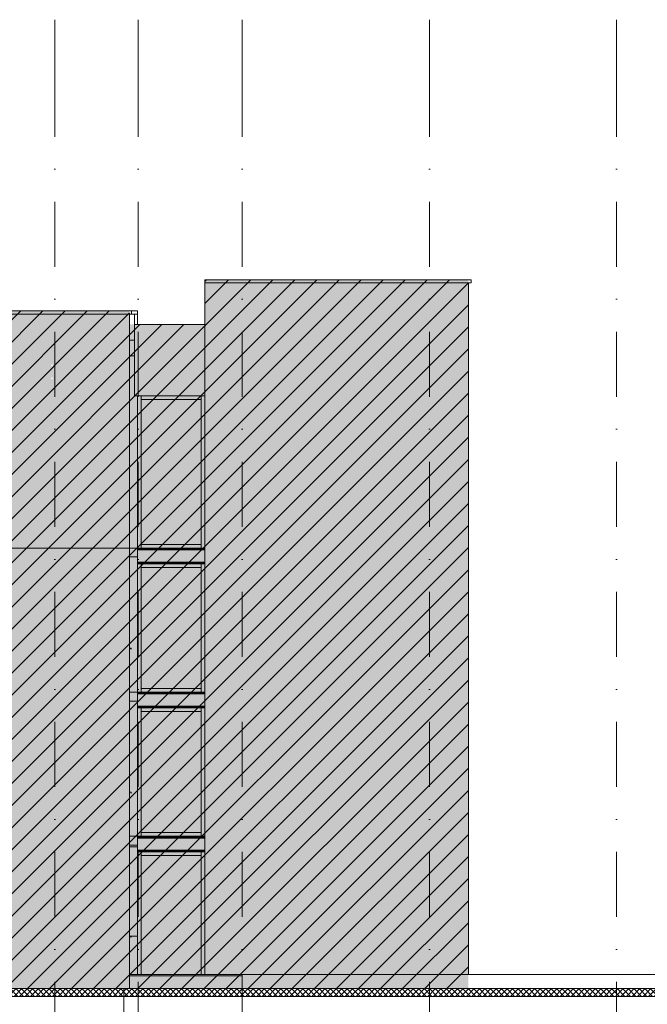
# Model space of a CAD drawing. Header units: millimetres. Extents: x -194 to 1012562, y 0 to 44349.
# Tile 60 of 97: x 188574 to 200639, y 17300 to 36230. Entities that reach past the tile are written whole.
import ezdxf
from ezdxf.enums import TextEntityAlignment as Align

# ---------------------------------------------------------------- set-up
doc = ezdxf.new("R2010")
doc.units = ezdxf.units.MM
doc.header["$MEASUREMENT"] = 0
doc.linetypes.add('streep-punt', pattern=[2500, 1250, -625, 0, -625])
for name, color, linetype in [('21_0 NC Buitenwanden', 7, 'Continuous'), ('23 Vloeren', 7, 'Continuous'), ('23 Vloeren Laagscheidingslijnen', 7, 'Continuous'), ('47 Dakafwerking', 7, 'Continuous'), ('New_0 2D arcering', 7, 'Continuous'), ('New_27 Daken', 7, 'Continuous'), ('New_27 Daken Doorsnede-arcering', 7, 'Continuous'), ('New_27 Daken Laagscheidingslijnen', 7, 'Continuous'), ('New_65 WBDBO', 7, 'Continuous'), ('New_I-WALL-____-OTLN.IFC Model', 7, 'Continuous'), ('New_IFC Appartementen', 7, 'Continuous'), ('Stramien', 7, 'Continuous')]:
    doc.layers.add(name, color=color, linetype=linetype)
doc.styles.add('GENERATED_STYLE_1', font='arial.ttf')
doc.linetypes.add('BRA - WBDBO  60', pattern='A,0,[1,DO.114 Doorsnedes1.Shx,S=27.777778,R=0,X=0,Y=-1.22125e-15],-3500,0', length=3500)

# ---------------------------------------------------------------- blocks, each defined once
blk = doc.blocks.new('Section Element_711_1', base_point=(160449, 6300))
at = {"layer": '21_0 NC Buitenwanden', "color": 2, "linetype": 'Continuous', "lineweight": 0}
for p, q in [((180655, 23300), (180655, 20530)), ((190685, 20530), (190685, 23300))]:
    blk.add_line(p, q, dxfattribs=at)
blk = doc.blocks.new('Section Element_713_1', base_point=(160449, 6300))
at = {"layer": '21_0 NC Buitenwanden', "color": 2, "linetype": 'Continuous', "lineweight": 0}
for p, q in [((180655, 26070), (180655, 23300)), ((190685, 23300), (190685, 26070))]:
    blk.add_line(p, q, dxfattribs=at)
blk = doc.blocks.new('Section Element_715_1', base_point=(160449, 6300))
at = {"layer": '21_0 NC Buitenwanden', "color": 2, "linetype": 'Continuous', "lineweight": 0}
for p, q in [((190703, 18610), (190685, 18610)), ((190713, 18608), (190703, 18610)), ((190705, 18596), (190705, 18598)), ((190705, 18598), (190713, 18593)), ((190715, 18590), (190705, 18596)), ((190713, 18593), (190713, 18608)), ((190715, 18610), (190715, 18590)), ((190840, 18610), (190715, 18610))]:
    blk.add_line(p, q, dxfattribs=at)
blk = doc.blocks.new('Section Element_733_1', base_point=(160449, 6300))
at = {"layer": '21_0 NC Buitenwanden', "color": 2, "linetype": 'Continuous', "lineweight": 0}
for p in [(190685, 17850), (192849, 17604)]:
    blk.add_line(p, (192849, 17850), dxfattribs=at)
blk = doc.blocks.new('Section Element_745_1', base_point=(160449, 6300))
at = {"layer": '21_0 NC Buitenwanden', "color": 2, "linetype": 'Continuous', "lineweight": 0}
blk.add_line((190685, 20530), (190685, 17760), dxfattribs=at)
blk = doc.blocks.new('Section Element_747_1', base_point=(160449, 6300))
at = {"layer": '23 Vloeren Laagscheidingslijnen', "color": 2, "linetype": 'Continuous', "lineweight": 0, "flags": 128}
blk.add_lwpolyline([(218049, 17450), (159679, 17450), (159564, 17450)], dxfattribs=at)
blk = doc.blocks.new('Section Element_748_1', base_point=(160449, 6300))
at = {"layer": '21_0 NC Buitenwanden', "color": 2, "linetype": 'Continuous', "lineweight": 0}
blk.add_line((190685, 17760), (190685, 17604), dxfattribs=at)
blk = doc.blocks.new('Section Element_752_1', base_point=(160449, 6300))
at = {"layer": '23 Vloeren', "color": 1, "linetype": 'Continuous', "lineweight": 0}
blk.add_line((190685, 20330), (190840, 20330), dxfattribs=at)
blk = doc.blocks.new('Section Element_950_1', base_point=(160449, 6300))
at = {"layer": '47 Dakafwerking', "color": 2, "linetype": 'Continuous', "lineweight": 0}
blk.add_line((192849, 17875), (210849, 17875), dxfattribs=at)
blk = doc.blocks.new('Section Element_951_1', base_point=(160449, 6300))
at = {"layer": '47 Dakafwerking', "color": 2, "linetype": 'Continuous', "lineweight": 0}
for p, q in [((192489, 17875), (192849, 17875)), ((192849, 17875), (192849, 17850))]:
    blk.add_line(p, q, dxfattribs=at)
blk = doc.blocks.new('Section Element_952_1', base_point=(160449, 6300))
at = {"layer": '47 Dakafwerking', "color": 2, "linetype": 'Continuous', "lineweight": 0}
blk.add_line((192489, 17875), (190685, 17875), dxfattribs=at)
blk = doc.blocks.new('*X1160', base_point=(160449, 6300))
at = {"layer": 'New_27 Daken Doorsnede-arcering', "linetype": 'Continuous', "lineweight": 0, "true_color": 0x000000}
for points in [[(188649, 17602), (188799, 17602), (188799, 17604), (188649, 17604)], [(188949, 17602), (189099, 17602), (189099, 17604), (188949, 17604)], [(189249, 17602), (189399, 17602), (189399, 17604), (189249, 17604)], [(189549, 17602), (189699, 17602), (189699, 17604), (189549, 17604)], [(189849, 17602), (189999, 17602), (189999, 17604), (189849, 17604)], [(190149, 17602), (190299, 17602), (190299, 17604), (190149, 17604)], [(190449, 17602), (190599, 17602), (190599, 17604), (190449, 17604)], [(190749, 17602), (190899, 17602), (190899, 17604), (190749, 17604)], [(191049, 17602), (191199, 17602), (191199, 17604), (191049, 17604)], [(191349, 17602), (191499, 17602), (191499, 17604), (191349, 17604)], [(191649, 17602), (191799, 17602), (191799, 17604), (191649, 17604)], [(191949, 17602), (192099, 17602), (192099, 17604), (191949, 17604)], [(192249, 17602), (192399, 17602), (192399, 17604), (192249, 17604)], [(192549, 17602), (192699, 17602), (192699, 17604), (192549, 17604)], [(192849, 17602), (192999, 17602), (192999, 17604), (192849, 17604)], [(193149, 17602), (193299, 17602), (193299, 17604), (193149, 17604)], [(193449, 17602), (193599, 17602), (193599, 17604), (193449, 17604)], [(193749, 17602), (193899, 17602), (193899, 17604), (193749, 17604)], [(194049, 17602), (194199, 17602), (194199, 17604), (194049, 17604)], [(194349, 17602), (194499, 17602), (194499, 17604), (194349, 17604)], [(194649, 17602), (194799, 17602), (194799, 17604), (194649, 17604)], [(194949, 17602), (195099, 17602), (195099, 17604), (194949, 17604)], [(195249, 17602), (195399, 17602), (195399, 17604), (195249, 17604)], [(195549, 17602), (195699, 17602), (195699, 17604), (195549, 17604)], [(195849, 17602), (195999, 17602), (195999, 17604), (195849, 17604)], [(196149, 17602), (196299, 17602), (196299, 17604), (196149, 17604)], [(196449, 17602), (196599, 17602), (196599, 17604), (196449, 17604)], [(196749, 17602), (196899, 17602), (196899, 17604), (196749, 17604)], [(197049, 17602), (197199, 17602), (197199, 17604), (197049, 17604)], [(197349, 17602), (197499, 17602), (197499, 17604), (197349, 17604)], [(197649, 17602), (197799, 17602), (197799, 17604), (197649, 17604)], [(197949, 17602), (198099, 17602), (198099, 17604), (197949, 17604)], [(198249, 17602), (198399, 17602), (198399, 17604), (198249, 17604)], [(198549, 17602), (198699, 17602), (198699, 17604), (198549, 17604)], [(198849, 17602), (198999, 17602), (198999, 17604), (198849, 17604)], [(199149, 17602), (199299, 17602), (199299, 17604), (199149, 17604)], [(199449, 17602), (199599, 17602), (199599, 17604), (199449, 17604)], [(199749, 17602), (199899, 17602), (199899, 17604), (199749, 17604)], [(200049, 17602), (200199, 17602), (200199, 17604), (200049, 17604)], [(200349, 17602), (200499, 17602), (200499, 17604), (200349, 17604)]]:
    blk.add_hatch(color=18, dxfattribs=at).paths.add_polyline_path(points)
blk = doc.blocks.new('*X1161', base_point=(160449, 6300))
at = {"layer": 'New_27 Daken Doorsnede-arcering', "linetype": 'Continuous', "lineweight": 0, "true_color": 0x000000}
for points in [[(188649, 17450), (188799, 17450), (188799, 17452), (188649, 17452)], [(188949, 17450), (189099, 17450), (189099, 17452), (188949, 17452)], [(189249, 17450), (189399, 17450), (189399, 17452), (189249, 17452)], [(189549, 17450), (189699, 17450), (189699, 17452), (189549, 17452)], [(189849, 17450), (189999, 17450), (189999, 17452), (189849, 17452)], [(190149, 17450), (190299, 17450), (190299, 17452), (190149, 17452)], [(190449, 17450), (190599, 17450), (190599, 17452), (190449, 17452)], [(190749, 17450), (190899, 17450), (190899, 17452), (190749, 17452)], [(191049, 17450), (191199, 17450), (191199, 17452), (191049, 17452)], [(191349, 17450), (191499, 17450), (191499, 17452), (191349, 17452)], [(191649, 17450), (191799, 17450), (191799, 17452), (191649, 17452)], [(191949, 17450), (192099, 17450), (192099, 17452), (191949, 17452)], [(192249, 17450), (192399, 17450), (192399, 17452), (192249, 17452)], [(192549, 17450), (192699, 17450), (192699, 17452), (192549, 17452)], [(192849, 17450), (192999, 17450), (192999, 17452), (192849, 17452)], [(193149, 17450), (193299, 17450), (193299, 17452), (193149, 17452)], [(193449, 17450), (193599, 17450), (193599, 17452), (193449, 17452)], [(193749, 17450), (193899, 17450), (193899, 17452), (193749, 17452)], [(194049, 17450), (194199, 17450), (194199, 17452), (194049, 17452)], [(194349, 17450), (194499, 17450), (194499, 17452), (194349, 17452)], [(194649, 17450), (194799, 17450), (194799, 17452), (194649, 17452)], [(194949, 17450), (195099, 17450), (195099, 17452), (194949, 17452)], [(195249, 17450), (195399, 17450), (195399, 17452), (195249, 17452)], [(195549, 17450), (195699, 17450), (195699, 17452), (195549, 17452)], [(195849, 17450), (195999, 17450), (195999, 17452), (195849, 17452)], [(196149, 17450), (196299, 17450), (196299, 17452), (196149, 17452)], [(196449, 17450), (196599, 17450), (196599, 17452), (196449, 17452)], [(196749, 17450), (196899, 17450), (196899, 17452), (196749, 17452)], [(197049, 17450), (197199, 17450), (197199, 17452), (197049, 17452)], [(197349, 17450), (197499, 17450), (197499, 17452), (197349, 17452)], [(197649, 17450), (197799, 17450), (197799, 17452), (197649, 17452)], [(197949, 17450), (198099, 17450), (198099, 17452), (197949, 17452)], [(198249, 17450), (198399, 17450), (198399, 17452), (198249, 17452)], [(198549, 17450), (198699, 17450), (198699, 17452), (198549, 17452)], [(198849, 17450), (198999, 17450), (198999, 17452), (198849, 17452)], [(199149, 17450), (199299, 17450), (199299, 17452), (199149, 17452)], [(199449, 17450), (199599, 17450), (199599, 17452), (199449, 17452)], [(199749, 17450), (199899, 17450), (199899, 17452), (199749, 17452)], [(200049, 17450), (200199, 17450), (200199, 17452), (200049, 17452)], [(200349, 17450), (200499, 17450), (200499, 17452), (200349, 17452)]]:
    blk.add_hatch(color=18, dxfattribs=at).paths.add_polyline_path(points)
blk = doc.blocks.new('Section Element_1136_1', base_point=(160449, 6300))
at = {"layer": 'New_27 Daken Doorsnede-arcering', "linetype": 'Continuous', "lineweight": 0, "true_color": 0x000000}
h = blk.add_hatch(dxfattribs=at)
h.set_pattern_fill('415_Isolatie_ruit_0001', color=18, style=0, pattern_type=2)
h.set_pattern_definition([(45, (160448.88, 6300), (-53.03301, 53.03301), []), (135, (160448.88, 6300), (53.03301, 53.03301), [])])
h.paths.add_polyline_path([(159679, 17452), (218049, 17452), (218049, 17602), (184431, 17602), (184396, 17602), (184395, 17602), (184227, 17602), (159679, 17602)])
at = {"layer": 'New_27 Daken', "color": 9, "linetype": 'Continuous', "lineweight": 0}
blk.add_line((218049, 17604), (184431, 17604), dxfattribs=at)
at = {"layer": 'New_27 Daken Laagscheidingslijnen', "color": 1, "linetype": 'Continuous', "lineweight": 0}
blk.add_line((218049, 17452), (159679, 17452), dxfattribs=at)
at = {"layer": 'New_27 Daken Laagscheidingslijnen', "color": 9, "linetype": 'Continuous', "lineweight": 0}
blk.add_line((218049, 17602), (184431, 17602), dxfattribs=at)
at = {"layer": 'New_27 Daken', "lineweight": 0}
for name in ['*X1161', '*X1160']:
    blk.add_blockref(name, (160449, 6300), dxfattribs=at)
blk = doc.blocks.new('Section Element_1155_1', base_point=(160449, 6300))
at = {"layer": 'New_IFC Appartementen', "color": 2, "linetype": 'Continuous', "lineweight": 0}
for p, q in [((192134, 17875), (192134, 20530)), ((197200, 17875), (197200, 20530))]:
    blk.add_line(p, q, dxfattribs=at)
blk = doc.blocks.new('Section Element_1157_1', base_point=(160449, 6300))
at = {"layer": 'New_IFC Appartementen', "color": 2, "linetype": 'Continuous', "lineweight": 0}
blk.add_line((197200, 23300), (197200, 20530), dxfattribs=at)
blk = doc.blocks.new('Section Element_1158_1', base_point=(160449, 6300))
at = {"layer": 'New_IFC Appartementen', "color": 2, "linetype": 'Continuous', "lineweight": 0}
blk.add_line((192134, 20530), (192134, 23300), dxfattribs=at)
blk = doc.blocks.new('Section Element_1159_1', base_point=(160449, 6300))
at = {"layer": 'New_IFC Appartementen', "color": 9, "linetype": 'Continuous', "lineweight": 0}
blk.add_line((190840, 20230), (190840, 17875), dxfattribs=at)
blk = doc.blocks.new('Section Element_1160_1', base_point=(160449, 6300))
at = {"layer": 'New_IFC Appartementen', "color": 9, "linetype": 'Continuous', "lineweight": 0}
blk.add_line((192064, 17875), (192064, 20230), dxfattribs=at)
blk = doc.blocks.new('Section Element_1161_1', base_point=(160449, 6300))
at = {"layer": 'New_IFC Appartementen', "color": 9, "linetype": 'Continuous', "lineweight": 0}
for p, q in [((190910, 20160), (190910, 20230)), ((192064, 20160), (190910, 20160)), ((192064, 20160), (192064, 20230))]:
    blk.add_line(p, q, dxfattribs=at)
blk = doc.blocks.new('Section Element_1162_1', base_point=(160449, 6300))
at = {"layer": 'New_IFC Appartementen', "color": 9, "linetype": 'Continuous', "lineweight": 0}
blk.add_line((190910, 17875), (190910, 20160), dxfattribs=at)
blk = doc.blocks.new('Section Element_1164_1', base_point=(160449, 6300))
at = {"layer": 'New_IFC Appartementen', "color": 1, "linetype": 'Continuous', "lineweight": 0}
for p, q in [((190840, 20530), (190840, 20524)), ((190840, 20530), (192134, 20530)), ((190840, 20524), (192134, 20524)), ((190840, 20524), (190840, 20518)), ((190840, 20518), (190840, 20516)), ((190840, 20516), (190840, 20513)), ((190840, 20516), (192134, 20516)), ((190840, 20513), (190840, 20511)), ((190840, 20513), (192134, 20513)), ((190840, 20511), (190840, 20505)), ((190840, 20505), (190840, 20497)), ((190840, 20497), (190840, 20263)), ((190840, 20497), (192134, 20497)), ((190840, 20263), (190840, 20255)), ((190840, 20263), (192134, 20263)), ((190840, 20255), (190840, 20249)), ((190840, 20249), (190840, 20247)), ((190840, 20247), (190840, 20244)), ((190840, 20247), (192134, 20247)), ((190840, 20244), (190840, 20242)), ((190840, 20244), (192134, 20244)), ((190840, 20242), (190840, 20236)), ((190840, 20236), (190840, 20230)), ((190840, 20236), (192134, 20236)), ((190840, 20230), (192134, 20230))]:
    blk.add_line(p, q, dxfattribs=at)
blk = doc.blocks.new('Section Element_1170_1', base_point=(160449, 6300))
at = {"layer": 'New_IFC Appartementen', "color": 2, "linetype": 'Continuous', "lineweight": 0}
for p, q in [((190840, 23130), (190685, 23130)), ((190685, 21385), (190715, 21380)), ((190713, 21378), (190685, 21383)), ((190705, 21366), (190705, 21368)), ((190705, 21368), (190713, 21363)), ((190715, 21360), (190705, 21366)), ((190713, 21363), (190713, 21378)), ((190715, 21380), (190715, 21360)), ((190840, 20530), (190685, 20530))]:
    blk.add_line(p, q, dxfattribs=at)
blk = doc.blocks.new('Section Element_1171_1', base_point=(160449, 6300))
at = {"layer": 'New_IFC Appartementen', "color": 1, "linetype": 'Continuous', "lineweight": 0}
blk.add_line((190685, 20360), (190840, 20360), dxfattribs=at)
blk = doc.blocks.new('Section Element_1172_1', base_point=(160449, 6300))
at = {"layer": 'New_IFC Appartementen', "color": 9, "linetype": 'Continuous', "lineweight": 0}
blk.add_line((192064, 20600), (192064, 23000), dxfattribs=at)
blk = doc.blocks.new('Section Element_1173_1', base_point=(160449, 6300))
at = {"layer": 'New_IFC Appartementen', "color": 9, "linetype": 'Continuous', "lineweight": 0}
for p, q in [((190840, 23000), (190840, 20530)), ((190910, 22930), (190910, 20530))]:
    blk.add_line(p, q, dxfattribs=at)
blk = doc.blocks.new('Section Element_1175_1', base_point=(160449, 6300))
at = {"layer": 'New_IFC Appartementen', "color": 9, "linetype": 'Continuous', "lineweight": 0}
for p, q in [((190910, 20600), (190910, 20530)), ((190910, 20600), (192064, 20600)), ((192064, 20600), (192064, 20530))]:
    blk.add_line(p, q, dxfattribs=at)
blk = doc.blocks.new('Section Element_1176_1', base_point=(160449, 6300))
at = {"layer": 'New_IFC Appartementen', "color": 9, "linetype": 'Continuous', "lineweight": 0}
for p, q in [((190910, 22930), (190910, 23000)), ((192064, 22930), (190910, 22930)), ((192064, 22930), (192064, 23000))]:
    blk.add_line(p, q, dxfattribs=at)
blk = doc.blocks.new('Section Element_1177_1', base_point=(160449, 6300))
at = {"layer": 'New_IFC Appartementen', "color": 2, "linetype": 'Continuous', "lineweight": 0}
for p, q in [((197200, 26070), (197200, 23300)), ((197200, 23300), (197199, 23300))]:
    blk.add_line(p, q, dxfattribs=at)
blk = doc.blocks.new('Section Element_1178_1', base_point=(160449, 6300))
at = {"layer": 'New_IFC Appartementen', "color": 2, "linetype": 'Continuous', "lineweight": 0}
blk.add_line((192134, 23300), (192134, 26070), dxfattribs=at)
blk = doc.blocks.new('Section Element_1179_1', base_point=(160449, 6300))
at = {"layer": 'New_IFC Appartementen', "color": 1, "linetype": 'Continuous', "lineweight": 0}
for p, q in [((190840, 23300), (190840, 23294)), ((190840, 23300), (192134, 23300)), ((190840, 23294), (192134, 23294)), ((190840, 23294), (190840, 23288)), ((190840, 23288), (190840, 23286)), ((190840, 23286), (190840, 23283)), ((190840, 23286), (192134, 23286)), ((192134, 23300), (192134, 23294)), ((192134, 23294), (192134, 23288)), ((192134, 23288), (192134, 23286)), ((192134, 23286), (192134, 23283)), ((190840, 23283), (190840, 23281)), ((190840, 23283), (192134, 23283)), ((190840, 23281), (190840, 23275)), ((190840, 23275), (190840, 23267)), ((190840, 23267), (190840, 23033)), ((190840, 23267), (192134, 23267)), ((192134, 23283), (192134, 23281)), ((192134, 23281), (192134, 23275)), ((192134, 23275), (192134, 23267)), ((192134, 23267), (192134, 23033)), ((190840, 23033), (190840, 23025)), ((190840, 23033), (192134, 23033)), ((190840, 23025), (190840, 23019)), ((190840, 23019), (190840, 23017)), ((190840, 23017), (190840, 23014)), ((190840, 23017), (192134, 23017)), ((190840, 23014), (190840, 23012)), ((190840, 23014), (192134, 23014)), ((190840, 23012), (190840, 23006)), ((190840, 23006), (190840, 23000)), ((190840, 23006), (192134, 23006)), ((190840, 23000), (192134, 23000)), ((192134, 23033), (192134, 23025)), ((192134, 23025), (192134, 23019)), ((192134, 23019), (192134, 23017)), ((192134, 23017), (192134, 23014)), ((192134, 23014), (192134, 23012)), ((192134, 23012), (192134, 23006)), ((192134, 23006), (192134, 23000))]:
    blk.add_line(p, q, dxfattribs=at)
blk = doc.blocks.new('Section Element_1188_1', base_point=(160449, 6300))
at = {"layer": 'New_IFC Appartementen', "color": 9, "linetype": 'Continuous', "lineweight": 0}
for p, q in [((192064, 23370), (192064, 25770)), ((192134, 23300), (192134, 23300))]:
    blk.add_line(p, q, dxfattribs=at)
blk = doc.blocks.new('Section Element_1189_1', base_point=(160449, 6300))
at = {"layer": 'New_IFC Appartementen', "color": 9, "linetype": 'Continuous', "lineweight": 0}
for q in [(192064, 25770), (190910, 25700)]:
    blk.add_line((192064, 25700), q, dxfattribs=at)
blk = doc.blocks.new('Section Element_1191_1', base_point=(160449, 6300))
at = {"layer": 'New_IFC Appartementen', "color": 9, "linetype": 'Continuous', "lineweight": 0}
for p, q in [((190840, 25770), (190840, 23300)), ((190910, 25770), (190910, 23300))]:
    blk.add_line(p, q, dxfattribs=at)
blk = doc.blocks.new('Section Element_1192_1', base_point=(160449, 6300))
at = {"layer": 'New_IFC Appartementen', "color": 9, "linetype": 'Continuous', "lineweight": 0}
for p, q in [((190910, 23370), (190910, 23300)), ((190910, 23370), (192064, 23370)), ((192064, 23370), (192064, 23300))]:
    blk.add_line(p, q, dxfattribs=at)
blk = doc.blocks.new('Section Element_1193_1', base_point=(160449, 6300))
at = {"layer": 'New_IFC Appartementen', "color": 2, "linetype": 'Continuous', "lineweight": 0}
for p, q in [((190840, 25900), (190685, 25900)), ((190685, 24155), (190715, 24150)), ((190713, 24148), (190685, 24153)), ((190705, 24136), (190705, 24138)), ((190705, 24138), (190713, 24133)), ((190715, 24130), (190705, 24136)), ((190713, 24133), (190713, 24148)), ((190715, 24150), (190715, 24130)), ((190840, 23300), (190685, 23300))]:
    blk.add_line(p, q, dxfattribs=at)
blk = doc.blocks.new('Section Element_1196_1', base_point=(160449, 6300))
at = {"layer": 'New_IFC Appartementen', "color": 2, "linetype": 'Continuous', "lineweight": 0}
blk.add_line((192133, 30370), (192133, 31170), dxfattribs=at)
blk = doc.blocks.new('Section Element_1197_1', base_point=(160449, 6300))
at = {"layer": 'New_IFC Appartementen', "color": 2, "linetype": 'Continuous', "lineweight": 0}
blk.add_line((197200, 31170), (197200, 29000), dxfattribs=at)
blk = doc.blocks.new('Section Element_1199_1', base_point=(160449, 6300))
at = {"layer": 'New_IFC Appartementen', "color": 9, "linetype": 'Continuous', "lineweight": 0}
for p, q in [((192133, 31230), (192134, 31230)), ((192133, 31170), (192133, 31230)), ((192133, 31170), (192134, 31170)), ((192134, 31230), (197255, 31230)), ((192134, 31170), (192134, 31230)), ((192134, 31170), (197255, 31170)), ((197255, 31170), (197255, 31230))]:
    blk.add_line(p, q, dxfattribs=at)
blk = doc.blocks.new('Section Element_1200_1', base_point=(160449, 6300))
at = {"layer": 'New_IFC Appartementen', "color": 1, "linetype": 'Continuous', "lineweight": 0}
for p, q in [((190840, 26070), (190840, 26064)), ((190840, 26070), (192134, 26070)), ((190840, 26064), (192134, 26064)), ((190840, 26064), (190840, 26058)), ((190840, 26058), (190840, 26056)), ((190840, 26056), (190840, 26053)), ((190840, 26056), (192134, 26056)), ((190840, 26053), (190840, 26051)), ((190840, 26053), (192134, 26053)), ((190840, 26051), (190840, 26045)), ((190840, 26045), (190840, 26037)), ((190840, 26037), (190840, 25803)), ((190840, 26037), (192134, 26037)), ((190840, 25803), (190840, 25795)), ((190840, 25803), (192134, 25803)), ((190840, 25795), (190840, 25789)), ((190840, 25789), (190840, 25787)), ((190840, 25787), (190840, 25784)), ((190840, 25787), (192134, 25787)), ((190840, 25784), (190840, 25782)), ((190840, 25784), (192134, 25784)), ((190840, 25782), (190840, 25776)), ((190840, 25776), (190840, 25770)), ((190840, 25776), (192134, 25776)), ((190840, 25770), (192134, 25770))]:
    blk.add_line(p, q, dxfattribs=at)
blk = doc.blocks.new('Section Element_1205_1', base_point=(160449, 6300))
at = {"layer": 'New_IFC Appartementen', "color": 2, "linetype": 'Continuous', "lineweight": 0}
for p, q in [((190784, 30370), (192134, 30370)), ((190784, 30370), (190784, 29000)), ((190784, 29000), (192134, 29000))]:
    blk.add_line(p, q, dxfattribs=at)
blk = doc.blocks.new('Section Element_1207_1', base_point=(160449, 6300))
at = {"layer": 'New_IFC Appartementen', "color": 9, "linetype": 'Continuous', "lineweight": 0}
blk.add_line((190910, 26140), (192064, 26140), dxfattribs=at)
blk = doc.blocks.new('Section Element_1208_1', base_point=(160449, 6300))
at = {"layer": 'New_IFC Appartementen', "color": 9, "linetype": 'Continuous', "lineweight": 0}
blk.add_line((192064, 28930), (190910, 28930), dxfattribs=at)
blk = doc.blocks.new('Section Element_1209_1', base_point=(160449, 6300))
at = {"layer": 'New_IFC Appartementen', "color": 9, "linetype": 'Continuous', "lineweight": 0}
for p, q in [((192064, 26140), (192064, 29000)), ((192064, 26070), (192064, 26140))]:
    blk.add_line(p, q, dxfattribs=at)
blk = doc.blocks.new('Section Element_1210_1', base_point=(160449, 6300))
at = {"layer": 'New_IFC Appartementen', "color": 9, "linetype": 'Continuous', "lineweight": 0}
for p, q in [((190840, 29000), (190840, 26070)), ((190910, 29000), (190910, 26070))]:
    blk.add_line(p, q, dxfattribs=at)
blk = doc.blocks.new('Section Element_1211_1', base_point=(160449, 6300))
at = {"layer": 'New_IFC Appartementen', "color": 2, "linetype": 'Continuous', "lineweight": 0}
for p, q in [((192134, 26070), (192134, 29000)), ((197200, 26070), (197200, 29000))]:
    blk.add_line(p, q, dxfattribs=at)
blk = doc.blocks.new('Section Element_1212_1', base_point=(160449, 6300))
at = {"layer": 'New_IFC Appartementen', "color": 2, "linetype": 'Continuous', "lineweight": 0}
blk.add_line((190840, 26070), (190685, 26070), dxfattribs=at)
blk = doc.blocks.new('Section Element_1217_1', base_point=(160449, 6300))
at = {"layer": 'New_IFC Appartementen', "color": 2, "linetype": 'Continuous', "lineweight": 0}
for p, q in [((190685, 30570), (190685, 26070)), ((190685, 26070), (190684, 26070))]:
    blk.add_line(p, q, dxfattribs=at)
blk = doc.blocks.new('Section Element_1218_1', base_point=(160449, 6300))
at = {"layer": 'New_IFC Appartementen', "color": 2, "linetype": 'Continuous', "lineweight": 0}
for p, q in [((186520, 30570), (186520, 30420)), ((186520, 26070), (190684, 26070))]:
    blk.add_line(p, q, dxfattribs=at)
blk = doc.blocks.new('Section Element_1219_1', base_point=(160449, 6300))
at = {"layer": 'New_IFC Appartementen', "color": 2, "linetype": 'Continuous', "lineweight": 0}
blk.add_line((192134, 29000), (192134, 31170), dxfattribs=at)
blk = doc.blocks.new('Section Element_1230_1', base_point=(160449, 6300))
at = {"layer": 'New_I-WALL-____-OTLN.IFC Model', "color": 1, "linetype": 'Continuous', "lineweight": 0}
blk.add_line((190840, 30370), (190840, 30570), dxfattribs=at)
blk = doc.blocks.new('Section Element_1231_1', base_point=(160449, 6300))
at = {"layer": 'New_IFC Appartementen', "color": 2, "linetype": 'Continuous', "lineweight": 0}
blk.add_line((190784, 30570), (190725, 30570), dxfattribs=at)
blk = doc.blocks.new('Section Element_1232_1', base_point=(160449, 6300))
at = {"layer": 'New_I-WALL-____-OTLN.IFC Model', "color": 1, "linetype": 'Continuous', "lineweight": 0}
for p, q in [((190784, 30370), (190784, 30570)), ((192134, 30570), (192134, 30370))]:
    blk.add_line(p, q, dxfattribs=at)
blk = doc.blocks.new('Section Element_1233_1', base_point=(160449, 6300))
at = {"layer": 'New_IFC Appartementen', "color": 1, "linetype": 'Continuous', "lineweight": 0}
for p, q in [((190685, 30070), (190784, 30070)), ((190685, 29770), (190784, 29770))]:
    blk.add_line(p, q, dxfattribs=at)
blk = doc.blocks.new('Section Element_1235_1', base_point=(160449, 6300))
at = {"layer": 'New_IFC Appartementen', "color": 2, "linetype": 'Continuous', "lineweight": 0}
for p, q in [((180615, 30630), (184950, 30630)), ((180615, 30570), (180615, 30630)), ((180615, 30570), (184950, 30570)), ((184950, 30630), (186480, 30630)), ((184950, 30570), (184950, 30630)), ((184950, 30570), (186480, 30570)), ((186480, 30630), (190725, 30630)), ((186480, 30570), (186480, 30630)), ((186480, 30570), (190725, 30570)), ((190725, 30630), (190840, 30630)), ((190725, 30570), (190725, 30630)), ((190784, 30570), (190840, 30570)), ((190840, 30570), (190840, 30630))]:
    blk.add_line(p, q, dxfattribs=at)
blk = doc.blocks.new('Standard grid marker[35]_1', base_point=(189249, 36230))
at = {"layer": 'Stramien', "color": 1, "linetype": 'streep-punt', "lineweight": 0}
for q in [(189249, 36230), (189249, 2000)]:
    blk.add_line((189249, 35230), q, dxfattribs=at)
at = {"layer": 'Stramien', "color": 2, "lineweight": 0, "style": 'GENERATED_STYLE_1'}
blk.add_attdef('AC_MarkerText_1', text='', height=350, rotation=360, dxfattribs=at).set_placement((189249, 675), align=Align.TOP_CENTER)
blk = doc.blocks.new('Standard grid marker[36]_1', base_point=(190849, 36230))
at = {"layer": 'Stramien', "color": 1, "linetype": 'streep-punt', "lineweight": 0}
for q in [(190849, 36230), (190849, 2000)]:
    blk.add_line((190849, 35230), q, dxfattribs=at)
at = {"layer": 'Stramien', "color": 2, "lineweight": 0, "style": 'GENERATED_STYLE_1'}
blk.add_attdef('AC_MarkerText_1', text='', height=350, rotation=360, dxfattribs=at).set_placement((190849, 675), align=Align.TOP_CENTER)
blk = doc.blocks.new('Standard grid marker[37]_1', base_point=(192849, 36230))
at = {"layer": 'Stramien', "color": 1, "linetype": 'streep-punt', "lineweight": 0}
for q in [(192849, 36230), (192849, 2000)]:
    blk.add_line((192849, 35230), q, dxfattribs=at)
at = {"layer": 'Stramien', "color": 2, "lineweight": 0, "style": 'GENERATED_STYLE_1'}
blk.add_attdef('AC_MarkerText_1', text='', height=350, rotation=360, dxfattribs=at).set_placement((192849, 675), align=Align.TOP_CENTER)
blk = doc.blocks.new('Standard grid marker[38]_1', base_point=(196449, 36230))
at = {"layer": 'Stramien', "color": 1, "linetype": 'streep-punt', "lineweight": 0}
for q in [(196449, 36230), (196449, 2000)]:
    blk.add_line((196449, 35230), q, dxfattribs=at)
at = {"layer": 'Stramien', "color": 2, "lineweight": 0, "style": 'GENERATED_STYLE_1'}
blk.add_attdef('AC_MarkerText_1', text='', height=350, rotation=360, dxfattribs=at).set_placement((196449, 675), align=Align.TOP_CENTER)
blk = doc.blocks.new('Standard grid marker[39]_1', base_point=(200049, 36230))
at = {"layer": 'Stramien', "color": 1, "linetype": 'streep-punt', "lineweight": 0}
for q in [(200049, 36230), (200049, 2000)]:
    blk.add_line((200049, 35230), q, dxfattribs=at)
at = {"layer": 'Stramien', "color": 2, "lineweight": 0, "style": 'GENERATED_STYLE_1'}
blk.add_attdef('AC_MarkerText_1', text='', height=350, rotation=360, dxfattribs=at).set_placement((200049, 675), align=Align.TOP_CENTER)

msp = doc.modelspace()

# ---------------------------------------------------------------- hatches: boundary and pattern name
at = {"layer": 'New_0 2D arcering', "linetype": 'Continuous', "lineweight": 0, "true_color": 0x686b6c}
h = msp.add_hatch(color=251, dxfattribs=at)
h.paths.add_polyline_path([(177590.9, 21215), (180654.9, 21215), (184578.8, 21215), (184578.8, 21190), (184548.8, 21190), (184548.8, 17604), (190684.9, 17604), (197199.9, 17604), (197199.9, 31230), (192133.9, 31230), (192133.9, 30370), (190684.9, 30370), (190684.9, 30630), (188295, 30630), (182080, 30630), (180654.9, 30630), (180654.9, 29595), (180624.9, 29595), (180624.9, 29570), (180654.9, 29570), (180654.9, 26595), (180624.9, 26595), (180624.9, 26570), (180654.9, 26570), (180654.9, 26270), (177740.9, 26270), (177740.9, 26070), (177590.9, 26070)])
h.paths.add_polyline_path([(189184.9, 29595), (189214.9, 29595), (189214.9, 29570), (189184.9, 29570)], flags=0)
h.paths.add_polyline_path([(189184.9, 29320), (189184.9, 29345), (189214.9, 29345), (189214.9, 29320)], flags=0)
at = {"layer": 'New_0 2D arcering', "linetype": 'Continuous', "lineweight": 0, "true_color": 0x3c4244}
h = msp.add_hatch(dxfattribs=at)
h.set_pattern_fill('940_Diagonaal_300_0001', color=149, style=0, pattern_type=2)
h.set_pattern_definition([(45, (160448.88, 6300), (-212.132, 212.132), [])])
h.paths.add_polyline_path([(177590.9, 21215), (180654.9, 21215), (184578.8, 21215), (184578.8, 21190), (184548.8, 21190), (184548.8, 17604), (190684.9, 17604), (197199.9, 17604), (197199.9, 31230), (192133.9, 31230), (192133.9, 30370), (190684.9, 30370), (190684.9, 30630), (188295, 30630), (182080, 30630), (180654.9, 30630), (180654.9, 29595), (180624.9, 29595), (180624.9, 29570), (180654.9, 29570), (180654.9, 26595), (180624.9, 26595), (180624.9, 26570), (180654.9, 26570), (180654.9, 26270), (177740.9, 26270), (177740.9, 26070), (177590.9, 26070)])
h.paths.add_polyline_path([(189184.9, 29595), (189214.9, 29595), (189214.9, 29570), (189184.9, 29570)], flags=0)
h.paths.add_polyline_path([(189184.9, 29320), (189184.9, 29345), (189214.9, 29345), (189214.9, 29320)], flags=0)

# ---------------------------------------------------------------- linework, layer by layer
at = {"layer": 'New_65 WBDBO', "color": 94, "linetype": 'BRA - WBDBO  60', "lineweight": 0}
msp.add_lwpolyline([(196273.9, 6300), (196273.9, 13550), (190573.9, 13550), (190573.9, 17604)], dxfattribs=at)

# ---------------------------------------------------------------- block references
at = {"layer": '21_0 NC Buitenwanden', "lineweight": 0}
for name in ['Section Element_713_1', 'Section Element_711_1', 'Section Element_745_1', 'Section Element_715_1', 'Section Element_733_1', 'Section Element_748_1']:
    msp.add_blockref(name, (160448.9, 6300), dxfattribs=at)
at = {"layer": '23 Vloeren', "lineweight": 0}
for name in ['Section Element_752_1', 'Section Element_747_1']:
    msp.add_blockref(name, (160448.9, 6300), dxfattribs=at)
at = {"layer": '47 Dakafwerking', "lineweight": 0}
for name in ['Section Element_952_1', 'Section Element_951_1', 'Section Element_950_1']:
    msp.add_blockref(name, (160448.9, 6300), dxfattribs=at)
at = {"layer": 'New_27 Daken', "lineweight": 0}
msp.add_blockref('Section Element_1136_1', (160448.9, 6300), dxfattribs=at)
at = {"layer": 'New_I-WALL-____-OTLN.IFC Model', "lineweight": 0}
for name in ['Section Element_1232_1', 'Section Element_1230_1']:
    msp.add_blockref(name, (160448.9, 6300), dxfattribs=at)
at = {"layer": 'New_IFC Appartementen', "lineweight": 0}
for name in ['Section Element_1199_1', 'Section Element_1196_1', 'Section Element_1219_1', 'Section Element_1197_1', 'Section Element_1235_1', 'Section Element_1218_1', 'Section Element_1217_1', 'Section Element_1231_1', 'Section Element_1205_1', 'Section Element_1233_1', 'Section Element_1210_1', 'Section Element_1209_1', 'Section Element_1211_1', 'Section Element_1208_1', 'Section Element_1207_1', 'Section Element_1212_1', 'Section Element_1200_1', 'Section Element_1178_1', 'Section Element_1177_1', 'Section Element_1193_1', 'Section Element_1191_1', 'Section Element_1189_1', 'Section Element_1188_1', 'Section Element_1179_1', 'Section Element_1192_1', 'Section Element_1158_1', 'Section Element_1157_1', 'Section Element_1170_1', 'Section Element_1173_1', 'Section Element_1176_1', 'Section Element_1172_1', 'Section Element_1164_1', 'Section Element_1175_1', 'Section Element_1155_1', 'Section Element_1171_1', 'Section Element_1159_1', 'Section Element_1161_1', 'Section Element_1162_1', 'Section Element_1160_1']:
    msp.add_blockref(name, (160448.9, 6300), dxfattribs=at)
at = {"layer": 'Stramien', "color": 1, "linetype": 'Continuous', "lineweight": 0}
for name, p in [('Standard grid marker[35]_1', (189248.9, 36230)), ('Standard grid marker[36]_1', (190848.9, 36230)), ('Standard grid marker[37]_1', (192848.9, 36230)), ('Standard grid marker[38]_1', (196448.9, 36230)), ('Standard grid marker[39]_1', (200048.9, 36230))]:
    msp.add_blockref(name, p, dxfattribs=at)

doc.saveas('drawing.dxf')
